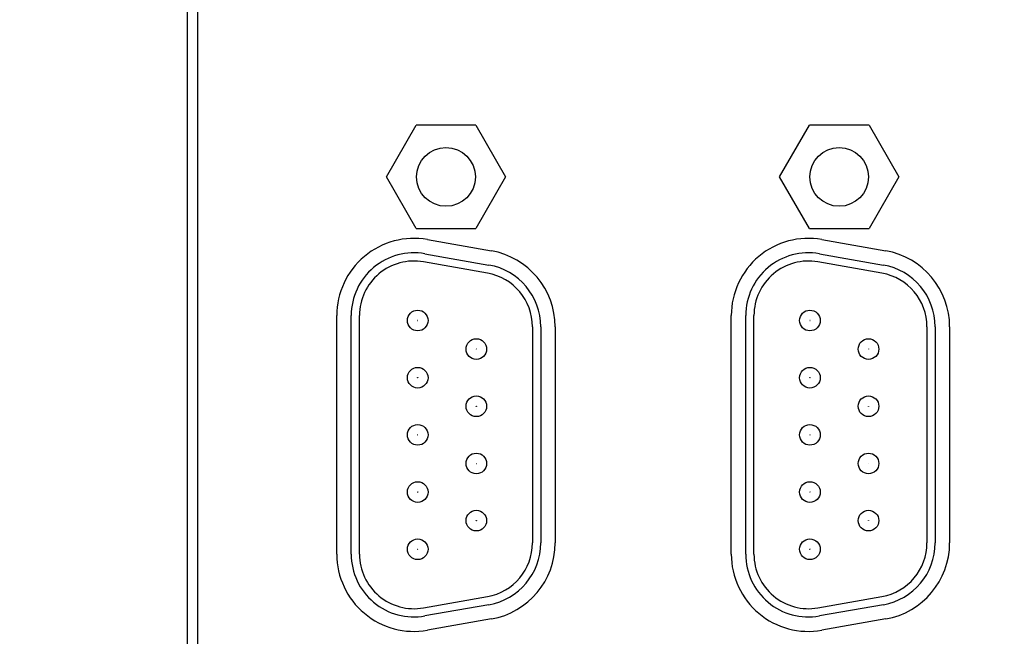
# Model space of a CAD drawing. Header units: millimetres. Extents: x 14 to 562, y 27 to 318.
# Tile 10 of 16: x 61 to 109, y 158 to 188. Entities that reach past the tile are written whole.
import ezdxf

# ---------------------------------------------------------------- set-up
doc = ezdxf.new("R2010")
doc.units = ezdxf.units.MM
doc.header["$LTSCALE"] = 32.67
doc.header["$PDMODE"] = 3
doc.header["$PDSIZE"] = 8
doc.layers.get('0').update_dxf_attribs({"linetype": 'CONTINUOUS', "lineweight": 30})
doc.layers.get('Defpoints').update_dxf_attribs({"linetype": 'CONTINUOUS'})
doc.layers.add('00_COMPONENTS', color=7, linetype='CONTINUOUS')
doc.layers.add('51__DRAFT_DIMS', color=7, linetype='CONTINUOUS')
doc.styles.get("Standard").update_dxf_attribs({"font": 'simfang.ttf'})
doc.dimstyles.new('DIMSTYLE_2', dxfattribs={"dimtxt": 6, "dimasz": 4.5, "dimexe": 2.5, "dimexo": 0, "dimtad": 1, "dimdsep": 46, "dimtxsty": 'STANDARD', "dimblk": '_FILLED', "dimcen": 0.09, "dimclrd": 8, "dimclre": 8, "dimclrt": 7, "dimadec": 0, "dimazin": 0, "dimtp": 0.001, "dimtm": 0.001, "dimtfac": 1, "dimtmove": 1, "dimatfit": 2, "dimldrblk": '_FILLED', "dimfxl": 1, "dimtolj": 1, "dimlwd": 15, "dimlwe": 15, "dimarcsym": 0})

# ---------------------------------------------------------------- blocks, each defined once
blk = doc.blocks.new('_FILLED')
at = {"color": 0, "linetype": 'ByBlock'}
blk.add_solid([(0, 0), (-1, 0.167), (-1, -0.167)], dxfattribs=at)
blk = doc.blocks.new('*D5')
at = {"layer": '51__DRAFT_DIMS', "color": 8, "lineweight": 15, "transparency": 16777216}
for p, q in [((36.801, 179.159), (36.801, 80.109)), ((142.301, 105.859), (142.301, 80.109)), ((41.301, 82.609), (137.801, 82.609))]:
    blk.add_line(p, q, dxfattribs=at)
at = {"layer": 'Defpoints', "color": 0, "lineweight": 15, "transparency": 16777216}
for p in [(36.801, 179.159), (142.301, 105.859), (142.301, 82.609)]:
    blk.add_point(p, dxfattribs=at)
at = {"layer": '51__DRAFT_DIMS', "color": 8, "lineweight": 15, "transparency": 16777216, "xscale": 4.5, "yscale": 4.5, "zscale": 4.5, "rotation": 180}
blk.add_blockref('_FILLED', (36.801, 82.609), dxfattribs=at)
at = {"layer": '51__DRAFT_DIMS', "color": 8, "lineweight": 15, "transparency": 16777216, "xscale": 4.5, "yscale": 4.5, "zscale": 4.5}
blk.add_blockref('_FILLED', (142.301, 82.609), dxfattribs=at)
at = {"layer": '51__DRAFT_DIMS', "color": 7, "transparency": 16777216, "insert": (89.628, 89.337), "char_height": 6, "attachment_point": 2}
blk.add_mtext('\\A1;105.5', dxfattribs=at)

msp = doc.modelspace()

# ---------------------------------------------------------------- linework, layer by layer
at = {"layer": '00_COMPONENTS', "color": 7}
for p, q in [((69.567, 100.924), (69.567, 291.393)), ((70.067, 100.924), (70.067, 291.393)), ((79.195, 180.059), (80.638, 182.559)), ((83.525, 182.559), (80.638, 182.559)), ((83.525, 182.559), (84.968, 180.059)), ((98.245, 180.059), (99.688, 182.559)), ((102.575, 182.559), (99.688, 182.559)), ((102.575, 182.559), (104.018, 180.059)), ((80.638, 177.559), (79.195, 180.059)), ((84.968, 180.059), (83.525, 177.559)), ((99.688, 177.559), (98.245, 180.059)), ((104.018, 180.059), (102.575, 177.559)), ((80.638, 177.559), (83.525, 177.559)), ((99.688, 177.559), (102.575, 177.559)), ((81.181, 177.027), (84.281, 176.48)), ((100.291, 177.027), (103.391, 176.48)), ((81.059, 176.337), (84.159, 175.791)), ((100.169, 176.337), (103.269, 175.791)), ((84.09, 175.397), (80.99, 175.943)), ((103.2, 175.397), (100.1, 175.943)), ((76.791, 161.784), (76.791, 173.344)), ((77.491, 161.784), (77.491, 173.344)), ((77.891, 161.784), (77.891, 173.344)), ((95.901, 161.784), (95.901, 173.344)), ((96.601, 161.784), (96.601, 173.344)), ((97.001, 161.784), (97.001, 173.344)), ((86.271, 172.797), (86.271, 162.33)), ((86.671, 172.797), (86.671, 162.33)), ((87.371, 172.797), (87.371, 162.33)), ((105.381, 172.797), (105.381, 162.33)), ((105.781, 172.797), (105.781, 162.33)), ((106.481, 172.797), (106.481, 162.33)), ((80.99, 159.184), (84.09, 159.73)), ((84.159, 159.336), (81.059, 158.79)), ((100.1, 159.184), (103.2, 159.73)), ((103.269, 159.336), (100.169, 158.79)), ((84.281, 158.647), (81.181, 158.1)), ((103.391, 158.647), (100.291, 158.1))]:
    msp.add_line(p, q, dxfattribs=at)
for centre, radius in [((82.081, 180.059), 1.422), ((101.131, 180.059), 1.422), ((80.711, 173.104), 0.5), ((99.711, 173.104), 0.5), ((83.551, 171.719), 0.5), ((102.551, 171.719), 0.5), ((80.711, 170.334), 0.5), ((99.711, 170.334), 0.5), ((83.551, 168.949), 0.5), ((102.551, 168.949), 0.5), ((80.711, 167.564), 0.5), ((99.711, 167.564), 0.5), ((83.551, 166.179), 0.5), ((102.551, 166.179), 0.5), ((80.711, 164.794), 0.5), ((99.711, 164.794), 0.5), ((83.551, 163.409), 0.5), ((102.551, 163.409), 0.5), ((80.711, 162.024), 0.5), ((99.711, 162.024), 0.5)]:
    msp.add_circle(centre, radius, dxfattribs=at)
for centre, radius, start, end in [((80.531, 173.344), 3.74, 80, 180), ((99.641, 173.344), 3.74, 80, 180), ((80.531, 173.344), 3.04, 80, 180), ((83.631, 172.797), 3.74, 0, 80), ((99.641, 173.344), 3.04, 80, 180), ((102.741, 172.797), 3.74, 0, 80), ((80.531, 173.344), 2.64, 80, 180), ((83.631, 172.797), 3.04, 0, 80), ((99.641, 173.344), 2.64, 80, 180), ((102.741, 172.797), 3.04, 0, 80), ((83.631, 172.797), 2.64, 0, 80), ((102.741, 172.797), 2.64, 0, 80), ((83.631, 162.33), 2.64, 280, 360), ((83.631, 162.33), 3.04, 280, 0), ((83.631, 162.33), 3.74, 280, 0), ((102.741, 162.33), 2.64, 280, 360), ((102.741, 162.33), 3.04, 280, 0), ((102.741, 162.33), 3.74, 280, 0), ((80.531, 161.784), 3.74, 180, 280), ((80.531, 161.784), 3.04, 180, 280), ((80.531, 161.784), 2.64, 180, 280), ((99.641, 161.784), 3.74, 180, 280), ((99.641, 161.784), 3.04, 180, 280), ((99.641, 161.784), 2.64, 180, 280)]:
    msp.add_arc(centre, radius, start, end, dxfattribs=at)
for points, knots in [([(80.711, 173.099), (80.709, 173.099), (80.707, 173.101), (80.706, 173.107), (80.709, 173.106), (80.71, 173.105)], [0, 0, 0, 0, 0.534322, 0.713684, 1, 1, 1, 1]), ([(80.711, 173.109), (80.714, 173.108), (80.716, 173.106), (80.717, 173.1), (80.714, 173.101), (80.713, 173.102)], [0, 0, 0, 0, 0.534466, 0.714319, 1, 1, 1, 1]), ([(99.711, 173.099), (99.709, 173.099), (99.707, 173.101), (99.706, 173.107), (99.709, 173.106), (99.71, 173.105)], [0, 0, 0, 0, 0.534322, 0.713684, 1, 1, 1, 1]), ([(99.711, 173.109), (99.714, 173.108), (99.716, 173.106), (99.717, 173.1), (99.714, 173.101), (99.713, 173.102)], [0, 0, 0, 0, 0.534466, 0.714319, 1, 1, 1, 1]), ([(83.551, 171.714), (83.549, 171.714), (83.547, 171.716), (83.546, 171.722), (83.549, 171.721), (83.55, 171.72)], [0, 0, 0, 0, 0.534322, 0.713684, 1, 1, 1, 1]), ([(83.551, 171.724), (83.554, 171.723), (83.556, 171.721), (83.557, 171.715), (83.554, 171.716), (83.553, 171.717)], [0, 0, 0, 0, 0.534466, 0.714319, 1, 1, 1, 1]), ([(102.551, 171.714), (102.549, 171.714), (102.547, 171.716), (102.546, 171.722), (102.549, 171.721), (102.55, 171.72)], [0, 0, 0, 0, 0.534322, 0.713684, 1, 1, 1, 1]), ([(102.551, 171.724), (102.554, 171.723), (102.556, 171.721), (102.557, 171.715), (102.554, 171.716), (102.553, 171.717)], [0, 0, 0, 0, 0.534466, 0.714319, 1, 1, 1, 1]), ([(80.711, 170.329), (80.709, 170.329), (80.707, 170.331), (80.706, 170.337), (80.709, 170.336), (80.71, 170.335)], [0, 0, 0, 0, 0.534322, 0.713684, 1, 1, 1, 1]), ([(80.711, 170.339), (80.714, 170.338), (80.716, 170.336), (80.717, 170.33), (80.714, 170.331), (80.713, 170.332)], [0, 0, 0, 0, 0.534466, 0.714319, 1, 1, 1, 1]), ([(99.711, 170.329), (99.709, 170.329), (99.707, 170.331), (99.706, 170.337), (99.709, 170.336), (99.71, 170.335)], [0, 0, 0, 0, 0.534322, 0.713684, 1, 1, 1, 1]), ([(99.711, 170.339), (99.714, 170.338), (99.716, 170.336), (99.717, 170.33), (99.714, 170.331), (99.713, 170.332)], [0, 0, 0, 0, 0.534466, 0.714319, 1, 1, 1, 1]), ([(83.551, 168.944), (83.549, 168.944), (83.547, 168.946), (83.546, 168.952), (83.549, 168.951), (83.55, 168.95)], [0, 0, 0, 0, 0.534322, 0.713684, 1, 1, 1, 1]), ([(83.551, 168.954), (83.554, 168.953), (83.556, 168.951), (83.557, 168.945), (83.554, 168.946), (83.553, 168.947)], [0, 0, 0, 0, 0.534466, 0.714319, 1, 1, 1, 1]), ([(102.551, 168.944), (102.549, 168.944), (102.547, 168.946), (102.546, 168.952), (102.549, 168.951), (102.55, 168.95)], [0, 0, 0, 0, 0.534322, 0.713684, 1, 1, 1, 1]), ([(102.551, 168.954), (102.554, 168.953), (102.556, 168.951), (102.557, 168.945), (102.554, 168.946), (102.553, 168.947)], [0, 0, 0, 0, 0.534466, 0.714319, 1, 1, 1, 1]), ([(80.711, 167.559), (80.709, 167.559), (80.707, 167.561), (80.706, 167.567), (80.709, 167.566), (80.71, 167.565)], [0, 0, 0, 0, 0.534322, 0.713684, 1, 1, 1, 1]), ([(80.711, 167.569), (80.714, 167.568), (80.716, 167.566), (80.717, 167.56), (80.714, 167.561), (80.713, 167.562)], [0, 0, 0, 0, 0.534466, 0.714319, 1, 1, 1, 1]), ([(99.711, 167.559), (99.709, 167.559), (99.707, 167.561), (99.706, 167.567), (99.709, 167.566), (99.71, 167.565)], [0, 0, 0, 0, 0.534322, 0.713684, 1, 1, 1, 1]), ([(99.711, 167.569), (99.714, 167.568), (99.716, 167.566), (99.717, 167.56), (99.714, 167.561), (99.713, 167.562)], [0, 0, 0, 0, 0.534466, 0.714319, 1, 1, 1, 1]), ([(83.551, 166.174), (83.549, 166.174), (83.547, 166.176), (83.546, 166.182), (83.549, 166.181), (83.55, 166.18)], [0, 0, 0, 0, 0.534322, 0.713684, 1, 1, 1, 1]), ([(83.551, 166.184), (83.554, 166.183), (83.556, 166.181), (83.557, 166.175), (83.554, 166.176), (83.553, 166.177)], [0, 0, 0, 0, 0.534466, 0.714319, 1, 1, 1, 1]), ([(102.551, 166.174), (102.549, 166.174), (102.547, 166.176), (102.546, 166.182), (102.549, 166.181), (102.55, 166.18)], [0, 0, 0, 0, 0.534322, 0.713684, 1, 1, 1, 1]), ([(102.551, 166.184), (102.554, 166.183), (102.556, 166.181), (102.557, 166.175), (102.554, 166.176), (102.553, 166.177)], [0, 0, 0, 0, 0.534466, 0.714319, 1, 1, 1, 1]), ([(80.711, 164.789), (80.709, 164.789), (80.707, 164.791), (80.706, 164.797), (80.709, 164.796), (80.71, 164.795)], [0, 0, 0, 0, 0.534322, 0.713684, 1, 1, 1, 1]), ([(80.711, 164.799), (80.714, 164.798), (80.716, 164.796), (80.717, 164.79), (80.714, 164.791), (80.713, 164.792)], [0, 0, 0, 0, 0.534466, 0.714319, 1, 1, 1, 1]), ([(99.711, 164.789), (99.709, 164.789), (99.707, 164.791), (99.706, 164.797), (99.709, 164.796), (99.71, 164.795)], [0, 0, 0, 0, 0.534322, 0.713684, 1, 1, 1, 1]), ([(99.711, 164.799), (99.714, 164.798), (99.716, 164.796), (99.717, 164.79), (99.714, 164.791), (99.713, 164.792)], [0, 0, 0, 0, 0.534466, 0.714319, 1, 1, 1, 1]), ([(83.551, 163.404), (83.549, 163.404), (83.547, 163.406), (83.546, 163.412), (83.549, 163.411), (83.55, 163.41)], [0, 0, 0, 0, 0.534322, 0.713684, 1, 1, 1, 1]), ([(83.551, 163.414), (83.554, 163.413), (83.556, 163.411), (83.557, 163.405), (83.554, 163.406), (83.553, 163.407)], [0, 0, 0, 0, 0.534466, 0.714319, 1, 1, 1, 1]), ([(102.551, 163.404), (102.549, 163.404), (102.547, 163.406), (102.546, 163.412), (102.549, 163.411), (102.55, 163.41)], [0, 0, 0, 0, 0.534322, 0.713684, 1, 1, 1, 1]), ([(102.551, 163.414), (102.554, 163.413), (102.556, 163.411), (102.557, 163.405), (102.554, 163.406), (102.553, 163.407)], [0, 0, 0, 0, 0.534466, 0.714319, 1, 1, 1, 1]), ([(80.711, 162.019), (80.709, 162.019), (80.707, 162.021), (80.706, 162.027), (80.709, 162.026), (80.71, 162.025)], [0, 0, 0, 0, 0.534322, 0.713684, 1, 1, 1, 1]), ([(80.711, 162.029), (80.714, 162.028), (80.716, 162.026), (80.717, 162.02), (80.714, 162.021), (80.713, 162.022)], [0, 0, 0, 0, 0.534466, 0.714319, 1, 1, 1, 1]), ([(99.711, 162.019), (99.709, 162.019), (99.707, 162.021), (99.706, 162.027), (99.709, 162.026), (99.71, 162.025)], [0, 0, 0, 0, 0.534322, 0.713684, 1, 1, 1, 1]), ([(99.711, 162.029), (99.714, 162.028), (99.716, 162.026), (99.717, 162.02), (99.714, 162.021), (99.713, 162.022)], [0, 0, 0, 0, 0.534466, 0.714319, 1, 1, 1, 1])]:
    msp.add_open_spline(points, degree=3, knots=knots, dxfattribs=at)

# ---------------------------------------------------------------- dimensions: what is measured, and where the dimension line sits
at = {"layer": '51__DRAFT_DIMS', "color": 4}
dim = msp.add_linear_dim(base=(142.301, 82.609), p1=(36.801, 179.159), p2=(142.301, 105.859), dimstyle='DIMSTYLE_2', override={"dimpost": '<>'}, dxfattribs=at)
dim.commit()
dim.dimension.update_dxf_attribs({"geometry": '*D5', "text_midpoint": (89.628, 82.609), "dimtype": 160})

doc.saveas('drawing.dxf')
